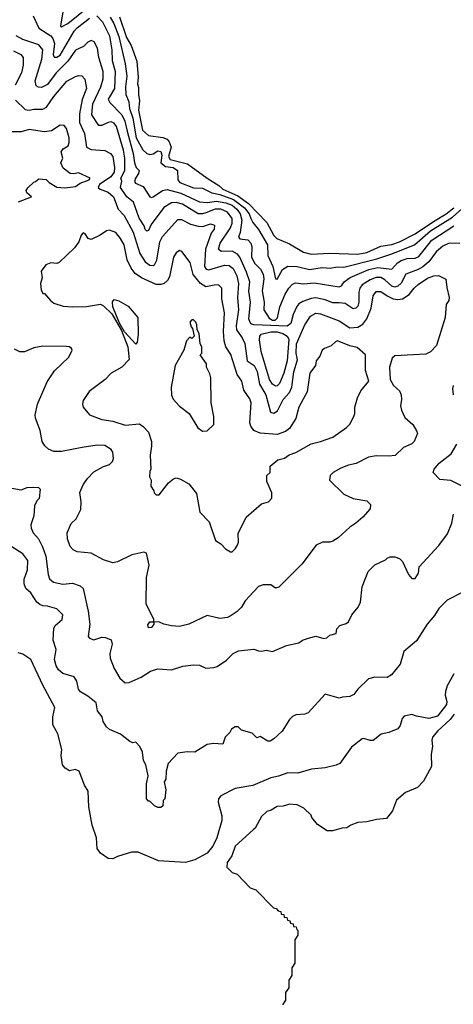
# Model space of a CAD drawing. Extents: x 2239805 to 2396427, y 665731 to 772158.
# Tile 66 of 256: x 2253825 to 2256622, y 703589 to 709949. Entities that reach past the tile are written whole.
import ezdxf

# ---------------------------------------------------------------- set-up
doc = ezdxf.new("R2010")
doc.units = 0

msp = doc.modelspace()

# ---------------------------------------------------------------- linework, layer by layer
at = {"layer": '0CON05XD'}
for points in [[(2254108, 710025), (2254087.5, 709907.5), (2254095, 709903.3), (2254135, 709925.5), (2254268.3, 710031.7)], [(2253912.2, 709975), (2253949.2, 709895), (2254025.7, 709845.7), (2254038.7, 709828.7), (2254048.8, 709795), (2254041.5, 709725), (2254047.8, 709707.8), (2254065, 709707.9), (2254085, 709720.4), (2254176.7, 709875), (2254195, 709896.2), (2254275, 709958.9)], [(2254322.5, 709975), (2254359.1, 709935), (2254404.1, 709845), (2254418.9, 709755), (2254421.1, 709685), (2254440.3, 709615), (2254435.4, 709504.6), (2254396, 709435), (2254406.2, 709415), (2254483.8, 709335), (2254503.4, 709293.4), (2254519, 709229), (2254557.1, 709085), (2254564.3, 709024.3), (2254575.4, 708995.4), (2254594.4, 708974.4), (2254592.1, 708955), (2254570.9, 708925), (2254565, 708903.3), (2254572.7, 708892.7), (2254620.6, 708870.6), (2254665, 708804), (2254675, 708800), (2254685, 708804.2), (2254745, 708845.6), (2254775, 708852.1), (2254865, 708828.7), (2254985, 708772.9), (2255035, 708769.3), (2255095, 708776.2), (2255155, 708766.1), (2255195, 708750.2), (2255226.5, 708725), (2255247.6, 708695), (2255258.2, 708655), (2255246.2, 708573.8), (2255236.2, 708545), (2255245, 708532.5), (2255296.3, 708526.3), (2255315.7, 708505), (2255323, 708483), (2255320.4, 708415), (2255342.2, 708375), (2255377.3, 708337.3), (2255395.5, 708305), (2255399.6, 708275), (2255395, 708243.3), (2255388, 708198), (2255400.8, 708125), (2255400, 708075), (2255435, 708020), (2255455, 708008.2), (2255472.1, 708007.9), (2255486.9, 708023.1), (2255501.8, 708095), (2255537.8, 708175), (2255560.6, 708215), (2255585, 708240.8), (2255605, 708249.2), (2255655, 708242.2), (2255725, 708250), (2255885, 708223.1), (2255900, 708230), (2255917.1, 708255), (2255956.8, 708283.2), (2256077.5, 708335), (2256135, 708347.8), (2256225, 708336.9), (2256261.2, 708378.8), (2256285, 708393.9), (2256325, 708406.2), (2256375, 708409.2), (2256400.3, 708419.8), (2256483.6, 708525), (2256625, 708616.6)], [(2254409.3, 709965), (2254432.7, 709925), (2254465, 709841.4), (2254505.5, 709665), (2254516.4, 709585), (2254507.8, 709515), (2254510, 709465), (2254528.2, 709418.2), (2254534, 709375), (2254555, 709312), (2254577.1, 709185), (2254619.4, 709109.4), (2254645, 709085.8), (2254665, 709078.6), (2254685, 709082.9), (2254715, 709101.2), (2254735, 709096.7), (2254741.9, 709075), (2254736, 709025), (2254765, 709000.8), (2254815, 708993.3), (2254843.3, 708975), (2254845.6, 708915), (2254858.1, 708898.1), (2254945, 708862.9), (2255005, 708861.5), (2255065, 708830), (2255115, 708819), (2255205, 708786.9), (2255275, 708733.5), (2255304.7, 708695), (2255315.9, 708665), (2255328, 708638), (2255365, 708594.4), (2255423.8, 708495), (2255424.5, 708425), (2255457.5, 708355), (2255474.3, 708275), (2255485, 708273.3), (2255519.2, 708335), (2255555, 708356.9), (2255615.4, 708355.4), (2255695, 708335.6), (2255775, 708347.8), (2255826.7, 708343.3), (2255872.7, 708352.7), (2255915, 708350.6), (2256128.8, 708405), (2256225, 708436.9), (2256370.8, 708495), (2256474.6, 708585), (2256616.6, 708673.4), (2256695.6, 708745)], [(2254468.6, 709968.6), (2254513.4, 709835), (2254543.2, 709783.3), (2254580.5, 709680.5), (2254590, 709575), (2254585.5, 709535), (2254592.2, 709512.2), (2254590.4, 709465), (2254597.9, 709425), (2254591.1, 709365), (2254616.5, 709235), (2254655, 709200.4), (2254748.9, 709188.9), (2254776.4, 709176.4), (2254789.5, 709159.5), (2254801.3, 709125), (2254785.4, 709065), (2254795, 709046.5), (2254908.1, 709018.1), (2255035, 708924.7), (2255108.7, 708878.7), (2255135, 708854.7), (2255232.2, 708812.2), (2255301.6, 708761.6), (2255418.8, 708638.8), (2255465, 708554.3), (2255482.9, 708535), (2255565, 708500.9), (2255655, 708446.5), (2255705, 708433.8), (2255825, 708441.8), (2256005, 708433.4), (2256063.8, 708445), (2256153.5, 708486.5), (2256225, 708497.1), (2256275, 708514.7), (2256375.5, 708565), (2256494.4, 708645), (2256576.4, 708695), (2256625, 708732.7)], [(2254362.3, 709567.7), (2254362.7, 709615), (2254334.4, 709705), (2254327.5, 709765), (2254305, 709806.7), (2254285, 709813.8), (2254265, 709803.3), (2254236.7, 709775), (2254185, 709752.5), (2254135, 709681.1), (2254059.1, 709605), (2254005, 709530.5), (2253965, 709510.5), (2253945, 709512.5), (2253931.5, 709521.5), (2253925.4, 709555), (2253967.9, 709695), (2253974.3, 709755), (2253947.4, 709787.4), (2253845, 709821.5), (2253802, 709845)], [(2253785, 709748.1), (2253831.2, 709725), (2253847.5, 709705), (2253846.7, 709655), (2253836.7, 709605), (2253795, 709525.8)], [(2253798.5, 709428.5), (2253859.1, 709369.1), (2253885, 709365.7), (2253915, 709371.9), (2253975, 709371.9), (2253997.5, 709385), (2254045, 709454), (2254128.9, 709551.1), (2254185, 709582.5), (2254205, 709589.2), (2254225, 709586.2), (2254245.8, 709565.8), (2254256.5, 709505), (2254227.2, 709432.8), (2254209.5, 709340.5), (2254211.2, 709285), (2254243.6, 709215), (2254256, 709125), (2254285, 709110), (2254375, 709104), (2254411.2, 709085), (2254425, 709066.2), (2254436.8, 708995), (2254434.6, 708965), (2254412.1, 708935), (2254339.5, 708885), (2254330, 708865), (2254343.8, 708853.8), (2254395.2, 708835.2), (2254428.8, 708805), (2254460, 708725), (2254498.5, 708685), (2254556.4, 708576.4), (2254599.1, 708439.1), (2254634.1, 708384.1), (2254665, 708363.3), (2254685, 708360.6), (2254695, 708366), (2254709.5, 708395), (2254728.5, 708515), (2254745, 708548), (2254845, 708658), (2254869.3, 708659.3)], [(2256665, 708502.9), (2256595, 708506.4), (2256555, 708486.4), (2256511.5, 708448.5), (2256464.7, 708385.3), (2256425, 708352.1), (2256395, 708334.6), (2256315.8, 708305), (2256285, 708247.1), (2256265, 708226.7), (2256245, 708221.8), (2256225, 708228.5), (2256179.2, 708269.2), (2256155, 708282.7), (2256125, 708284.6), (2256085, 708269.6), (2256034, 708236), (2256018.1, 708215), (2256011.7, 708188.3), (2256012.5, 708125), (2256005, 708098.8), (2255993.3, 708085), (2255975, 708081.9), (2255925, 708115.6), (2255885, 708121.1), (2255845, 708119.5), (2255795, 708140), (2255735, 708151.5), (2255705, 708148.9), (2255651.2, 708128.8), (2255626.1, 708113.9), (2255612.6, 708097.4), (2255589.6, 708045), (2255573.1, 707986.9), (2255550.9, 707969.1), (2255335, 707977.5), (2255315, 707984.4), (2255303.1, 708015), (2255314.6, 708125), (2255303.8, 708195), (2255308.5, 708255), (2255288.5, 708318.5), (2255245.8, 708415.8), (2255230.6, 708435), (2255195, 708453.6), (2255125, 708452.7), (2255107.6, 708467.6), (2255118.8, 708505), (2255185.3, 708605), (2255196, 708635), (2255195.3, 708665.3), (2255164.4, 708705), (2255121.2, 708725), (2255085, 708724.1), (2255025, 708701.1), (2255005, 708694.6), (2254975, 708695.4), (2254875, 708757.9), (2254835, 708767.5), (2254804.7, 708765.3), (2254754.4, 708735), (2254673.5, 708626.5), (2254655, 708587.5), (2254645, 708583.3), (2254635, 708593.3), (2254627.1, 708617.1), (2254595, 708666), (2254559.4, 708769.4), (2254515, 708804.2), (2254475.4, 708865), (2254482.9, 708905), (2254478.1, 708925), (2254503.1, 708975), (2254502.7, 709055), (2254495, 709106.2), (2254448.5, 709258.5), (2254435, 709280), (2254415, 709288.5), (2254395, 709285.5), (2254355, 709265.6), (2254335.6, 709265.6), (2254289.6, 709335), (2254297.1, 709405), (2254349.2, 709515), (2254362.3, 709567.7)], [(2253816.6, 708773.4), (2253900, 708805), (2253870.7, 708830.7), (2253867.5, 708845), (2253877, 708863), (2253915, 708900), (2253927, 708903), (2253948.3, 708921.7), (2253995, 708917.5), (2254015, 708897.5), (2254065, 708867.5), (2254115, 708862.9), (2254185, 708871.8), (2254215, 708892.5), (2254272.5, 708915), (2254280, 708925), (2254205, 708960), (2254175, 708952.5), (2254150, 708955), (2254105, 708990), (2254090, 709025), (2254102.5, 709055), (2254093.3, 709095), (2254106.1, 709113.9), (2254136.7, 709135), (2254144.1, 709155.9), (2254144, 709185), (2254127, 709247), (2254112.5, 709265), (2254085, 709268), (2254029.7, 709230.3), (2253985, 709224), (2253885, 709240), (2253835, 709224), (2253760, 709225)], [(2254869.3, 708659.3), (2254927.4, 708627.4), (2254975, 708614.5), (2255006.6, 708613.4), (2255055, 708630.8), (2255081.2, 708621.2), (2255080, 708595), (2255060.9, 708569.1), (2255023.3, 708466.7), (2255016.5, 708355), (2255027.3, 708337.3), (2255045, 708332.5), (2255145, 708362.5), (2255175, 708361.1), (2255201.6, 708341.6), (2255225.4, 708295), (2255236.7, 708245), (2255228.8, 708155), (2255237.1, 708075), (2255222.2, 707972.2), (2255223.8, 707945), (2255259.4, 707895), (2255277.2, 707857.2), (2255292.9, 707745), (2255337.5, 707715), (2255357.1, 707677.1), (2255371.1, 707595), (2255411.5, 707525), (2255442.9, 707412.9), (2255465, 707408), (2255487.4, 707422.6), (2255524.4, 707495), (2255565, 707540.8), (2255581.1, 707575), (2255593.6, 707675), (2255617.3, 707752.7), (2255608.5, 707795), (2255610.8, 707855), (2255665, 707978.8), (2255700, 708035), (2255735, 708053.1), (2255765, 708048.9), (2255885, 708004.4), (2255955, 707959.4), (2256005, 707963.5), (2256038.8, 707981.2), (2256065, 708015.8), (2256091.8, 708085), (2256105.6, 708165), (2256125, 708192.9), (2256155, 708193.3), (2256195, 708164.5), (2256235, 708146.9), (2256265, 708142.1), (2256295, 708146.2), (2256336.5, 708173.5), (2256368.6, 708215), (2256395, 708238.1), (2256455, 708280), (2256495.7, 708294.3), (2256526.4, 708296.4), (2256573.8, 708273.8), (2256579.1, 708219.1), (2256595.9, 708154.1), (2256594, 708136), (2256575, 708110), (2256568.8, 708025), (2256513.3, 707845), (2256475.8, 707804.2), (2256445, 707788), (2256245, 707777.5), (2256227.3, 707762.7), (2256210.8, 707705), (2256214.3, 707625), (2256235.5, 707585.5), (2256275, 707552), (2256286.2, 707526.2), (2256288.5, 707495), (2256281.9, 707455), (2256287.4, 707427.4), (2256310, 707380), (2256361.2, 707335), (2256383.9, 707293.9), (2256390, 707275), (2256370, 707225), (2256355, 707210), (2256300, 707185), (2256245.8, 707134.2), (2256205, 707129.2), (2256125, 707132.5), (2256075, 707122), (2255995, 707081.2), (2255945, 707071.2), (2255897.3, 707052.7), (2255845.9, 707024.1), (2255826.7, 707005), (2255822.5, 706975), (2255916.7, 706885), (2255975, 706856), (2256065, 706840), (2256087, 706817), (2256085, 706790), (2256037.5, 706735), (2255993.9, 706696.1), (2255955, 706670), (2255878.8, 706601.2), (2255845, 706580), (2255825, 706573.3), (2255777, 706573), (2255737.5, 706555), (2255645, 706432.5), (2255496.1, 706283.9), (2255475, 706277.5), (2255445, 706297.5), (2255395, 706297.5), (2255365, 706287.5), (2255280, 706195), (2255255, 706153.3), (2255226.7, 706125), (2255182.5, 706095), (2255165, 706086.7), (2255115, 706080), (2255035, 706100), (2254915.9, 706044.1), (2254855, 706030), (2254803.6, 706033.6), (2254753.6, 706043.6), (2254726.4, 706056.4), (2254690, 706060), (2254690, 706045), (2254675, 706022.5), (2254655, 706020), (2254650.7, 706039.3), (2254665, 706060), (2254690, 706060), (2254690, 706075), (2254640, 706175), (2254643.3, 706345), (2254659.2, 706425), (2254643, 706503), (2254625, 706510), (2254547.3, 706492.7), (2254455, 706446.2), (2254425, 706441.2), (2254365, 706458.8), (2254285, 706503.8), (2254195, 706512), (2254170, 706525), (2254150, 706545), (2254134.2, 706595), (2254131.2, 706635), (2254156.4, 706693.6), (2254190, 706725), (2254218.8, 706785), (2254221.2, 706835), (2254213.3, 706895), (2254233.3, 706945), (2254261.2, 706985), (2254302.1, 707027.9), (2254365, 707063.8), (2254404.1, 707075.9), (2254423.8, 707095), (2254429.2, 707115), (2254425.8, 707155), (2254415, 707173.3), (2254375, 707198), (2254325, 707201.4), (2254227.5, 707185), (2254095, 707158.8), (2254045, 707160), (2254010, 707175), (2253987, 707197), (2253970, 707225), (2253956.2, 707295), (2253926, 707375), (2253924.2, 707395.8), (2253938.6, 707465), (2254000.9, 707609.1), (2254049.7, 707680.3), (2254140.7, 707769.3), (2254162.5, 707815), (2254160, 707825), (2254146.4, 707836.4), (2254125, 707838.8), (2253975, 707840), (2253915, 707828.8), (2253855, 707804), (2253825, 707803.3), (2253790.7, 707820.7)], [(2255195, 706512.5), (2255215, 706530), (2255230, 706555), (2255236.2, 706575), (2255235, 706630), (2255286.7, 706735), (2255385, 706822.5), (2255430, 706835), (2255451.7, 706858.3), (2255451.7, 706891.7), (2255420, 706965), (2255420, 707005), (2255440, 707025), (2255440, 707065), (2255490, 707105), (2255533.6, 707116.4), (2255562.3, 707137.7), (2255605, 707153.8), (2255705, 707210), (2255765, 707224.2), (2255845, 707253.3), (2255932.5, 707315), (2255953.6, 707336.4), (2255980, 707385), (2255986.7, 707405), (2255986.7, 707445), (2256004.1, 707505.9), (2256025, 707552.5), (2256076.7, 707615), (2256056.1, 707683.9), (2256056.2, 707785), (2256002.4, 707832.4), (2255955, 707843.3), (2255875, 707873.8), (2255861.2, 707868.8), (2255835, 707843.3), (2255790, 707825), (2255776.7, 707815), (2255761.2, 707775), (2255736.7, 707745), (2255733.3, 707715), (2255696, 707665), (2255678.6, 707545), (2255625.7, 707445), (2255605, 707373.3), (2255565, 707308.8), (2255540.3, 707289.7), (2255485, 707268.8), (2255375, 707277.5), (2255335, 707294.3), (2255315, 707323.3), (2255310, 707345), (2255318.9, 707475), (2255309.4, 707499.4), (2255270.5, 707555), (2255257.1, 707615), (2255227.6, 707657.6), (2255186.4, 707786.4), (2255155.5, 707835.5), (2255143.6, 707873.6), (2255139.5, 707935), (2255146.7, 708055), (2255128.1, 708145), (2255128.8, 708215), (2255107.3, 708237.3), (2255080, 708235), (2255025, 708224.4), (2254991.4, 708245), (2254943.3, 708303.3), (2254925, 708380), (2254871.7, 708451.7), (2254855, 708458.8), (2254835, 708443.8), (2254816, 708415), (2254791.3, 708288.7), (2254777.5, 708265), (2254756, 708245), (2254735, 708237.8), (2254705, 708238.9), (2254610.9, 708280.9), (2254569.4, 708309.4), (2254543.1, 708345), (2254518.3, 708398.3), (2254498.9, 708495), (2254475.7, 708535), (2254445, 708573.8), (2254405, 708590), (2254384.1, 708585.9), (2254343.6, 708556.4), (2254285, 708530), (2254267.5, 708535), (2254247.5, 708565), (2254235, 708572.5), (2254222.3, 708557.7), (2254206.1, 708513.9), (2254177.5, 708475), (2254079.5, 708380.5), (2254065, 708373.8), (2254025, 708378.8), (2253993.8, 708365), (2253964, 708325), (2253970.7, 708280.7), (2253960, 708245), (2253962.5, 708205), (2253975, 708180), (2253985, 708180), (2254022.5, 708135), (2254045, 708117.5), (2254105, 708097.5), (2254165, 708093.3), (2254255, 708096.7), (2254345, 708111.2), (2254365, 708101.2), (2254418.6, 708048.6), (2254482, 707942), (2254522.2, 707835), (2254531.2, 707755), (2254483.3, 707705), (2254415, 707666.2), (2254376.7, 707625), (2254272.3, 707547.7), (2254235, 707490), (2254230, 707465), (2254233.3, 707445), (2254275, 707397.5), (2254355, 707366.7), (2254426.1, 707356.1), (2254505, 707330), (2254598.3, 707338.3), (2254621.7, 707321.7), (2254656.7, 707285), (2254674, 707225), (2254676, 707195), (2254666.2, 707135), (2254670, 707045), (2254665, 707030), (2254663, 706997), (2254672.5, 706975), (2254670, 706935), (2254690, 706905), (2254691.7, 706891.7), (2254705, 706880), (2254725, 706880), (2254785, 706957.5), (2254816.1, 706983.9), (2254835, 706988.8), (2254861.7, 706981.7), (2254915, 706950), (2254965, 706887.5), (2254986.7, 706766.7), (2255046.1, 706706.1), (2255087.5, 706585), (2255123, 706563), (2255151.7, 706531.7), (2255185, 706512.5), (2255195, 706512.5)], [(2254575, 707852.5), (2254501.7, 707931.7), (2254467.7, 707987.7), (2254426, 708095), (2254423.8, 708126.2), (2254435, 708142.5), (2254463.3, 708133.3), (2254525, 708097.5), (2254586.7, 708025), (2254590, 707915), (2254583, 707867), (2254575, 707852.5)], [(2255005, 707290), (2255035, 707292.5), (2255077.5, 707335), (2255077.5, 707385), (2255060, 707475), (2255057.5, 707635), (2255051.7, 707661.7), (2255030, 707705), (2255030, 707725), (2254990, 707785), (2255000, 707795), (2255000, 707835), (2254990, 707855), (2254981.7, 707921.7), (2254970, 707945), (2254967, 707977), (2254960, 707995), (2254945, 708010), (2254935, 708010), (2254922.5, 707995), (2254930, 707965), (2254940, 707955), (2254950, 707905), (2254935, 707890), (2254921.7, 707898.3), (2254900, 707875), (2254882.5, 707815), (2254827.5, 707715), (2254801.2, 707575), (2254803.9, 707523.9), (2254815, 707497.5), (2254855, 707452.5), (2254917.5, 707405), (2254973.6, 707313.6), (2255005, 707290)], [(2255475, 707582.8), (2255455.4, 707595), (2255437.1, 707625), (2255383.2, 707805), (2255370.7, 707880.7), (2255372.9, 707905), (2255382.5, 707917.5), (2255445, 707933.4), (2255485, 707932), (2255521.2, 707921.2), (2255549.2, 707905), (2255560.6, 707885), (2255549.3, 707745), (2255529.7, 707665), (2255501.1, 707598.9), (2255485, 707583.3), (2255475, 707582.8)], [(2256623.8, 707525), (2256618.8, 707565), (2256624.1, 707585.9)], [(2256683.2, 706933.2), (2256605, 706972.2), (2256535, 706977.8), (2256491.2, 707025), (2256498.8, 707045), (2256530, 707085), (2256607.5, 707145), (2256645, 707206.2)], [(2253775, 706922.5), (2253835, 706912.5), (2253873.6, 706926.4), (2253915, 706928.8), (2253946.4, 706926.4), (2253957, 706917), (2253950, 706855), (2253935, 706840), (2253920.7, 706809.3), (2253916.2, 706745), (2253896.7, 706685), (2253898.8, 706665), (2253912, 706635), (2253946, 706595), (2253972.8, 706542.8), (2253992.8, 706482.8), (2254007.5, 706365), (2254017.3, 706337.3), (2254042.5, 706315), (2254102.9, 706302.9), (2254165, 706309.2), (2254215, 706291.2), (2254234.1, 706274.1), (2254267.2, 706127.2), (2254277.1, 706045), (2254266.7, 705965), (2254274.2, 705954.2), (2254302.3, 705942.3), (2254355, 705960.8), (2254378.8, 705958.8), (2254415, 705942.5), (2254421.2, 705915), (2254406.9, 705855), (2254408.6, 705825), (2254435, 705757.5), (2254470, 705695), (2254505, 705665.8), (2254531.7, 705668.3), (2254607.7, 705702.3), (2254669.3, 705740.7), (2254715, 705756.7), (2254805, 705750), (2254877, 705773), (2254945, 705781.2), (2254985, 705780), (2255025, 705760), (2255076.4, 705763.6), (2255098.3, 705771.7), (2255158.3, 705811.7), (2255202.5, 705855), (2255237, 705873), (2255335, 705882.5), (2255365, 705872.5), (2255385, 705870), (2255415, 705876.7), (2255455, 705867.5), (2255485, 705880), (2255545, 705907.5), (2255625, 705923.3), (2255649.3, 705940.7), (2255695, 705956.7), (2255735, 705966.2), (2255787.3, 705952.7), (2255805, 705956.2), (2255825, 705972.5), (2255866.4, 705983.6), (2255870, 706015), (2255890, 706035), (2255931.7, 706048.3), (2255945, 706060), (2255967.5, 706105), (2256007.5, 706155), (2256023, 706187), (2256033.6, 706286.4), (2256072.5, 706385), (2256115, 706427.5), (2256185, 706460), (2256195, 706470), (2256215, 706480), (2256245, 706480), (2256275, 706467.5), (2256295, 706450), (2256332.5, 706365), (2256355, 706340), (2256375, 706340), (2256396.4, 706373.6), (2256402.5, 706415), (2256527.7, 706552.3), (2256585, 706627.5), (2256612.3, 706697.7), (2256624, 706755)], [(2255440.7, 705289.3), (2255425, 705287.5), (2255375, 705317.5), (2255355, 705310), (2255325, 705340), (2255255, 705360), (2255235, 705380), (2255215, 705380), (2255190, 705365), (2255180, 705345), (2255150, 705315), (2255135, 705270), (2255075, 705273.3), (2255035, 705266.7), (2254955, 705217.5), (2254905, 705220), (2254845, 705210), (2254782.5, 705145), (2254770, 705095), (2254766.4, 705043.6), (2254757.5, 705025), (2254766.7, 704975), (2254760, 704915), (2254750, 704905), (2254748.3, 704871.7), (2254735, 704860), (2254715, 704860), (2254695, 704870), (2254665, 704900), (2254655, 704900), (2254642.5, 704915), (2254643, 705013), (2254652.5, 705065), (2254637.5, 705135), (2254623.6, 705163.6), (2254617, 705217), (2254600, 705255), (2254575, 705282.5), (2254555, 705277.5), (2254535, 705286.7), (2254475, 705333.3), (2254403, 705363), (2254385, 705380), (2254362.5, 705415), (2254356.7, 705445), (2254327.5, 705485), (2254317.5, 705535), (2254265, 705580), (2254216.1, 705606.1), (2254203.3, 705625), (2254193.8, 705675), (2254176.7, 705705), (2254103.3, 705725), (2254075, 705748.8), (2254060.6, 705775), (2254050, 705815), (2254059.5, 705880.5), (2254041.2, 705941.2), (2254044.1, 706015.9), (2254054.1, 706035.9), (2254098.8, 706075), (2254103.3, 706105), (2254065, 706143.3), (2254005, 706161.2), (2253975, 706162), (2253955, 706171.2), (2253935, 706186.7), (2253896.4, 706246.4), (2253864.2, 706275), (2253854.2, 706305), (2253854.2, 706335), (2253875.7, 706395), (2253877.5, 706455), (2253845, 706498.8), (2253773.6, 706543.6)], [(2256675, 706246.7), (2256581.2, 706198.8), (2256528.8, 706145), (2256500.3, 706099.7), (2256453.8, 706045), (2256385, 705936.7), (2256302.7, 705867.3), (2256280, 705785), (2256223.9, 705716.1), (2256195, 705700), (2256115, 705701.2), (2256075, 705691.2), (2256005.6, 705624.4), (2255980.9, 705589.1), (2255955, 705576), (2255906.4, 705573.6), (2255885, 705566.7), (2255795, 705592.5), (2255685, 705472.5), (2255665, 705462.5), (2255605, 705457.5), (2255585, 705447.5), (2255565, 705427.5), (2255517, 705353), (2255465, 705303.3), (2255440.7, 705289.3)], [(2256625, 705722.5), (2256581.2, 705645), (2256571.7, 705608.3), (2256568.8, 705585), (2256579.4, 705545), (2256577.1, 705525), (2256519.3, 705450.7), (2256464.3, 705435.7), (2256385, 705450), (2256355, 705461.2), (2256305, 705450), (2256291.2, 705435), (2256279.5, 705390.5), (2256265, 705367.5), (2256206.4, 705343.6), (2256156.4, 705333.6), (2256105, 705292.5), (2256085, 705292.5), (2256045, 705306.7), (2256035, 705302.5), (2255965, 705250), (2255890, 705145), (2255867.3, 705132.7), (2255795, 705117.1), (2255707.7, 705107.7), (2255618.9, 705081.1), (2255555, 705084.4), (2255495, 705062.2), (2255445, 705051.5), (2255328.8, 705001.2), (2255215, 704982), (2255123.3, 704935), (2255108, 704915), (2255105.8, 704895), (2255128.5, 704805), (2255128.2, 704775), (2255096.5, 704665), (2255070.9, 704609.1), (2255035, 704564), (2254955, 704522), (2254895, 704504.2), (2254720, 704515), (2254588.3, 704571.7), (2254545, 704571.2), (2254455, 704543.3), (2254425, 704527.5), (2254395, 704530), (2254345, 704564), (2254324.3, 704595), (2254320, 704665), (2254291.9, 704745), (2254270.8, 704865), (2254266.2, 704965), (2254242, 705005), (2254207.5, 705095), (2254183.6, 705106.4), (2254145, 705097.5), (2254117.5, 705115), (2254100, 705135), (2254091.2, 705195), (2254096.2, 705235), (2254070, 705335), (2254038.8, 705395), (2254038.8, 705445), (2254051.2, 705505), (2253975, 705650), (2253895.9, 705815.9), (2253845, 705850), (2253815, 705860)], [(2256628, 705462), (2256602, 705428), (2256522.5, 705355), (2256488, 705315), (2256482.9, 705295), (2256487.5, 705255), (2256478, 705205), (2256480.8, 705125), (2256429.1, 705030.9), (2256391.1, 704988.9), (2256313.3, 704956.7), (2256255, 704906.7), (2256230.7, 704839.3), (2256190.7, 704789.3), (2256127, 704783), (2256063.6, 704766.4), (2256007, 704763), (2255960, 704745), (2255935, 704727.5), (2255905, 704726.7), (2255841.7, 704708.3), (2255808.3, 704708.3), (2255745, 704750), (2255710, 704795), (2255705, 704810), (2255657.5, 704855), (2255615, 704876.7), (2255565, 704882.5), (2255525, 704867.5), (2255485, 704866.7), (2255447, 704843), (2255420, 704835), (2255385, 704802.5), (2255343.3, 704726.7), (2255330, 704715), (2255215, 704610), (2255192.5, 704547.5), (2255163.3, 704505), (2255160, 704475), (2255195, 704440), (2255228.3, 704428.3), (2255311.7, 704341.7), (2255348.3, 704328.3), (2255461.7, 704211.7), (2255478.3, 704208.3), (2255491.7, 704191.7), (2255508.3, 704188.3), (2255511.7, 704171.7), (2255528.3, 704168.3), (2255531.7, 704151.7), (2255548.3, 704148.3), (2255551.7, 704131.7), (2255568.3, 704128.3), (2255571.7, 704111.7), (2255588.3, 704108.3), (2255591.7, 704091.7), (2255608.3, 704088.3), (2255611.7, 704071.7), (2255620, 704065), (2255620, 704035), (2255600, 704005), (2255600, 703855), (2255580, 703825), (2255580, 703775), (2255560, 703745), (2255560, 703695), (2255540, 703665), (2255540, 703615), (2255520, 703585)]]:
    msp.add_lwpolyline(points, dxfattribs=at)

doc.saveas('drawing.dxf')
